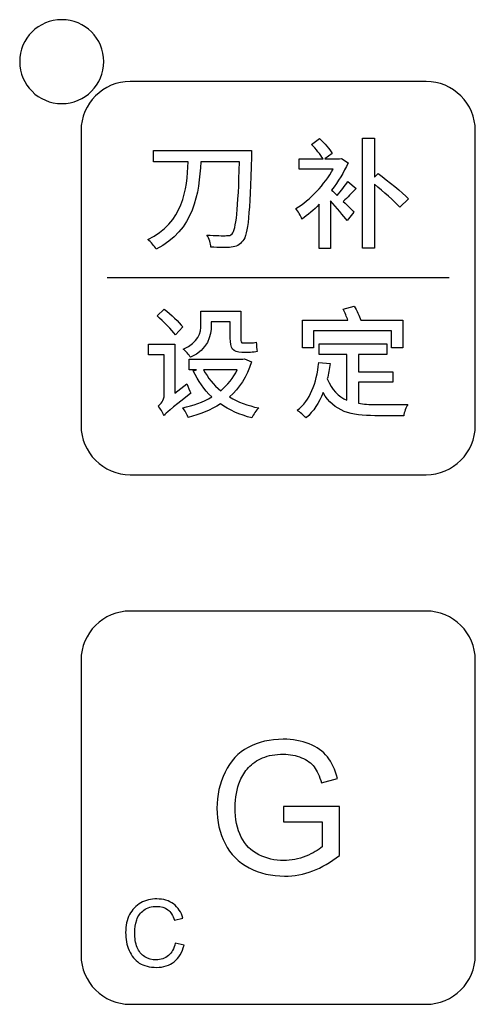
# Model space of a CAD drawing. Header units: millimetres. Extents: x 7099 to 9560, y -2357 to -1635.
# Tile 58 of 85: x 7456 to 7473, y -1806 to -1769. Entities that reach past the tile are written whole.
import ezdxf

# ---------------------------------------------------------------- set-up
doc = ezdxf.new("R2010")
doc.units = ezdxf.units.MM
doc.header["$LTSCALE"] = 3

msp = doc.modelspace()

# ---------------------------------------------------------------- linework, layer by layer
at = {"linetype": 'Continuous', "lineweight": 30}
for points, knots in [([(7457.477, -1768.665), (7458.363, -1768.665), (7459.081, -1769.382), (7459.081, -1770.265), (7459.081, -1770.265), (7459.081, -1771.149), (7458.363, -1771.865), (7457.477, -1771.865), (7457.477, -1771.865), (7456.591, -1771.865), (7455.873, -1771.149), (7455.873, -1770.265), (7455.873, -1770.265), (7455.873, -1769.382), (7456.591, -1768.665), (7457.477, -1768.665)], [0, 0, 0, 0, 0.2, 0.2, 0.2, 0.2, 0.4, 0.4, 0.4, 0.4, 0.6, 0.6, 0.6, 0.6, 1, 1, 1, 1]), ([(7460.093, -1771.02), (7460.093, -1771.02), (7471.371, -1771.02), (7471.371, -1771.02), (7471.371, -1771.02), (7472.405, -1771.02), (7473.251, -1771.864), (7473.251, -1772.896), (7473.251, -1772.896), (7473.251, -1772.896), (7473.251, -1784.145), (7473.251, -1784.145), (7473.251, -1784.145), (7473.251, -1785.177), (7472.405, -1786.02), (7471.371, -1786.02), (7471.371, -1786.02), (7471.371, -1786.02), (7460.093, -1786.02), (7460.093, -1786.02), (7460.093, -1786.02), (7459.059, -1786.02), (7458.213, -1785.177), (7458.213, -1784.145), (7458.213, -1784.145), (7458.213, -1784.145), (7458.213, -1772.896), (7458.213, -1772.896), (7458.213, -1772.896), (7458.213, -1771.864), (7459.059, -1771.02), (7460.093, -1771.02)], [0, 0, 0, 0, 0.111111, 0.111111, 0.111111, 0.111111, 0.222222, 0.222222, 0.222222, 0.222222, 0.333333, 0.333333, 0.333333, 0.333333, 0.444444, 0.444444, 0.444444, 0.444444, 0.555556, 0.555556, 0.555556, 0.555556, 0.666667, 0.666667, 0.666667, 0.666667, 0.777778, 0.777778, 0.777778, 0.777778, 1, 1, 1, 1]), ([(7468.387, -1774.839), (7468.286, -1774.991), (7468.126, -1775.201), (7467.983, -1775.367), (7467.983, -1775.367), (7467.901, -1775.289), (7467.827, -1775.215), (7467.772, -1775.165), (7467.772, -1775.165), (7468.02, -1774.844), (7468.236, -1774.486), (7468.396, -1774.128), (7468.396, -1774.128), (7468.396, -1774.128), (7468.144, -1773.959), (7468.144, -1773.959), (7468.144, -1773.959), (7468.144, -1773.959), (7468.066, -1773.977), (7468.066, -1773.977), (7468.066, -1773.977), (7468.066, -1773.977), (7467.511, -1773.977), (7467.511, -1773.977), (7467.511, -1773.977), (7467.511, -1773.977), (7467.791, -1773.766), (7467.791, -1773.766), (7467.791, -1773.766), (7467.694, -1773.606), (7467.497, -1773.372), (7467.309, -1773.202), (7467.309, -1773.202), (7467.309, -1773.202), (7466.997, -1773.422), (7466.997, -1773.422), (7466.997, -1773.422), (7467.167, -1773.587), (7467.35, -1773.812), (7467.442, -1773.977), (7467.442, -1773.977), (7467.442, -1773.977), (7466.534, -1773.977), (7466.534, -1773.977), (7466.534, -1773.977), (7466.534, -1773.977), (7466.534, -1774.362), (7466.534, -1774.362), (7466.534, -1774.362), (7466.534, -1774.362), (7467.832, -1774.362), (7467.832, -1774.362), (7467.832, -1774.362), (7467.506, -1774.949), (7466.942, -1775.545), (7466.406, -1775.871), (7466.406, -1775.871), (7466.484, -1775.954), (7466.598, -1776.155), (7466.64, -1776.27), (7466.64, -1776.27), (7466.86, -1776.114), (7467.084, -1775.926), (7467.3, -1775.706), (7467.3, -1775.706), (7467.3, -1775.706), (7467.3, -1777.394), (7467.3, -1777.394), (7467.3, -1777.394), (7467.3, -1777.394), (7467.727, -1777.394), (7467.727, -1777.394), (7467.727, -1777.394), (7467.727, -1777.394), (7467.727, -1775.578), (7467.727, -1775.578), (7467.727, -1775.578), (7467.956, -1775.825), (7468.231, -1776.151), (7468.364, -1776.33), (7468.364, -1776.33), (7468.364, -1776.33), (7468.621, -1776.004), (7468.621, -1776.004), (7468.621, -1776.004), (7468.557, -1775.931), (7468.392, -1775.766), (7468.217, -1775.596), (7468.217, -1775.596), (7468.369, -1775.449), (7468.543, -1775.27), (7468.708, -1775.105), (7468.708, -1775.105), (7468.708, -1775.105), (7468.387, -1774.839), (7468.387, -1774.839)], [0, 0, 0, 0, 0.04, 0.04, 0.04, 0.04, 0.08, 0.08, 0.08, 0.08, 0.12, 0.12, 0.12, 0.12, 0.16, 0.16, 0.16, 0.16, 0.2, 0.2, 0.2, 0.2, 0.24, 0.24, 0.24, 0.24, 0.28, 0.28, 0.28, 0.28, 0.32, 0.32, 0.32, 0.32, 0.36, 0.36, 0.36, 0.36, 0.4, 0.4, 0.4, 0.4, 0.44, 0.44, 0.44, 0.44, 0.48, 0.48, 0.48, 0.48, 0.52, 0.52, 0.52, 0.52, 0.56, 0.56, 0.56, 0.56, 0.6, 0.6, 0.6, 0.6, 0.64, 0.64, 0.64, 0.64, 0.68, 0.68, 0.68, 0.68, 0.72, 0.72, 0.72, 0.72, 0.76, 0.76, 0.76, 0.76, 0.8, 0.8, 0.8, 0.8, 0.84, 0.84, 0.84, 0.84, 0.88, 0.88, 0.88, 0.88, 0.92, 0.92, 0.92, 0.92, 1, 1, 1, 1]), ([(7469.4, -1774.67), (7469.4, -1774.67), (7469.4, -1773.188), (7469.4, -1773.188), (7469.4, -1773.188), (7469.4, -1773.188), (7468.942, -1773.188), (7468.942, -1773.188), (7468.942, -1773.188), (7468.942, -1773.188), (7468.942, -1777.384), (7468.942, -1777.384), (7468.942, -1777.384), (7468.942, -1777.384), (7469.4, -1777.384), (7469.4, -1777.384), (7469.4, -1777.384), (7469.4, -1777.384), (7469.4, -1774.945), (7469.4, -1774.945), (7469.4, -1774.945), (7469.754, -1775.234), (7470.157, -1775.582), (7470.368, -1775.821), (7470.368, -1775.821), (7470.368, -1775.821), (7470.708, -1775.5), (7470.708, -1775.5), (7470.708, -1775.5), (7470.455, -1775.234), (7469.932, -1774.821), (7469.552, -1774.537), (7469.552, -1774.537), (7469.552, -1774.537), (7469.4, -1774.67), (7469.4, -1774.67)], [0, 0, 0, 0, 0.1, 0.1, 0.1, 0.1, 0.2, 0.2, 0.2, 0.2, 0.3, 0.3, 0.3, 0.3, 0.4, 0.4, 0.4, 0.4, 0.5, 0.5, 0.5, 0.5, 0.6, 0.6, 0.6, 0.6, 0.7, 0.7, 0.7, 0.7, 0.8, 0.8, 0.8, 0.8, 1, 1, 1, 1]), ([(7460.981, -1773.656), (7460.981, -1773.656), (7460.981, -1774.087), (7460.981, -1774.087), (7460.981, -1774.087), (7460.981, -1774.087), (7462.297, -1774.087), (7462.297, -1774.087), (7462.297, -1774.087), (7462.256, -1775.151), (7462.118, -1776.412), (7460.756, -1777.045), (7460.756, -1777.045), (7460.876, -1777.141), (7461.018, -1777.297), (7461.082, -1777.417), (7461.082, -1777.417), (7462.527, -1776.692), (7462.719, -1775.289), (7462.779, -1774.087), (7462.779, -1774.087), (7462.779, -1774.087), (7464.26, -1774.087), (7464.26, -1774.087), (7464.26, -1774.087), (7464.201, -1775.912), (7464.132, -1776.669), (7463.971, -1776.83), (7463.971, -1776.83), (7463.916, -1776.889), (7463.861, -1776.908), (7463.765, -1776.903), (7463.765, -1776.903), (7463.641, -1776.903), (7463.343, -1776.908), (7463.013, -1776.88), (7463.013, -1776.88), (7463.104, -1777.008), (7463.159, -1777.215), (7463.169, -1777.339), (7463.169, -1777.339), (7463.458, -1777.357), (7463.769, -1777.366), (7463.944, -1777.343), (7463.944, -1777.343), (7464.136, -1777.316), (7464.26, -1777.265), (7464.384, -1777.1), (7464.384, -1777.1), (7464.59, -1776.848), (7464.645, -1776.077), (7464.714, -1773.89), (7464.714, -1773.89), (7464.719, -1773.826), (7464.719, -1773.656), (7464.719, -1773.656), (7464.719, -1773.656), (7464.719, -1773.656), (7460.981, -1773.656), (7460.981, -1773.656)], [0, 0, 0, 0, 0.0625, 0.0625, 0.0625, 0.0625, 0.125, 0.125, 0.125, 0.125, 0.1875, 0.1875, 0.1875, 0.1875, 0.25, 0.25, 0.25, 0.25, 0.3125, 0.3125, 0.3125, 0.3125, 0.375, 0.375, 0.375, 0.375, 0.4375, 0.4375, 0.4375, 0.4375, 0.5, 0.5, 0.5, 0.5, 0.5625, 0.5625, 0.5625, 0.5625, 0.625, 0.625, 0.625, 0.625, 0.6875, 0.6875, 0.6875, 0.6875, 0.75, 0.75, 0.75, 0.75, 0.8125, 0.8125, 0.8125, 0.8125, 0.875, 0.875, 0.875, 0.875, 1, 1, 1, 1]), ([(7462.1, -1780.386), (7461.953, -1780.198), (7461.637, -1779.904), (7461.389, -1779.702), (7461.389, -1779.702), (7461.389, -1779.702), (7461.114, -1779.964), (7461.114, -1779.964), (7461.114, -1779.964), (7461.362, -1780.179), (7461.674, -1780.487), (7461.811, -1780.684), (7461.811, -1780.684), (7461.811, -1780.684), (7462.1, -1780.386), (7462.1, -1780.386)], [0, 0, 0, 0, 0.2, 0.2, 0.2, 0.2, 0.4, 0.4, 0.4, 0.4, 0.6, 0.6, 0.6, 0.6, 1, 1, 1, 1]), ([(7467.08, -1780.532), (7467.08, -1780.532), (7470.056, -1780.532), (7470.056, -1780.532), (7470.056, -1780.532), (7470.056, -1780.532), (7470.056, -1781.179), (7470.056, -1781.179), (7470.056, -1781.179), (7470.056, -1781.179), (7470.492, -1781.179), (7470.492, -1781.179), (7470.492, -1781.179), (7470.492, -1781.179), (7470.492, -1780.129), (7470.492, -1780.129), (7470.492, -1780.129), (7470.492, -1780.129), (7468.887, -1780.129), (7468.887, -1780.129), (7468.887, -1780.129), (7468.832, -1779.973), (7468.726, -1779.757), (7468.63, -1779.588), (7468.63, -1779.588), (7468.63, -1779.588), (7468.208, -1779.711), (7468.208, -1779.711), (7468.208, -1779.711), (7468.272, -1779.84), (7468.346, -1779.996), (7468.392, -1780.129), (7468.392, -1780.129), (7468.392, -1780.129), (7466.663, -1780.129), (7466.663, -1780.129), (7466.663, -1780.129), (7466.663, -1780.129), (7466.663, -1781.179), (7466.663, -1781.179), (7466.663, -1781.179), (7466.663, -1781.179), (7467.08, -1781.179), (7467.08, -1781.179), (7467.08, -1781.179), (7467.08, -1781.179), (7467.08, -1780.532), (7467.08, -1780.532)], [0, 0, 0, 0, 0.076923, 0.076923, 0.076923, 0.076923, 0.153846, 0.153846, 0.153846, 0.153846, 0.230769, 0.230769, 0.230769, 0.230769, 0.307692, 0.307692, 0.307692, 0.307692, 0.384615, 0.384615, 0.384615, 0.384615, 0.461538, 0.461538, 0.461538, 0.461538, 0.538462, 0.538462, 0.538462, 0.538462, 0.615385, 0.615385, 0.615385, 0.615385, 0.692308, 0.692308, 0.692308, 0.692308, 0.769231, 0.769231, 0.769231, 0.769231, 0.846154, 0.846154, 0.846154, 0.846154, 1, 1, 1, 1]), ([(7463.182, -1780.184), (7463.182, -1780.184), (7463.907, -1780.184), (7463.907, -1780.184), (7463.907, -1780.184), (7463.907, -1780.184), (7463.907, -1780.808), (7463.907, -1780.808), (7463.907, -1780.808), (7463.907, -1781.202), (7463.985, -1781.353), (7464.352, -1781.353), (7464.352, -1781.353), (7464.352, -1781.353), (7464.673, -1781.353), (7464.673, -1781.353), (7464.673, -1781.353), (7464.765, -1781.353), (7464.87, -1781.349), (7464.93, -1781.326), (7464.93, -1781.326), (7464.916, -1781.229), (7464.902, -1781.078), (7464.898, -1780.968), (7464.898, -1780.968), (7464.838, -1780.986), (7464.733, -1780.996), (7464.668, -1780.996), (7464.668, -1780.996), (7464.668, -1780.996), (7464.389, -1780.996), (7464.389, -1780.996), (7464.389, -1780.996), (7464.32, -1780.996), (7464.311, -1780.95), (7464.311, -1780.821), (7464.311, -1780.821), (7464.311, -1780.821), (7464.311, -1779.789), (7464.311, -1779.789), (7464.311, -1779.789), (7464.311, -1779.789), (7462.788, -1779.789), (7462.788, -1779.789), (7462.788, -1779.789), (7462.788, -1779.789), (7462.788, -1780.285), (7462.788, -1780.285), (7462.788, -1780.285), (7462.788, -1780.61), (7462.696, -1780.968), (7462.114, -1781.229), (7462.114, -1781.229), (7462.192, -1781.289), (7462.339, -1781.459), (7462.389, -1781.541), (7462.389, -1781.541), (7463.045, -1781.239), (7463.182, -1780.739), (7463.182, -1780.298), (7463.182, -1780.298), (7463.182, -1780.298), (7463.182, -1780.184), (7463.182, -1780.184)], [0, 0, 0, 0, 0.058824, 0.058824, 0.058824, 0.058824, 0.117647, 0.117647, 0.117647, 0.117647, 0.176471, 0.176471, 0.176471, 0.176471, 0.235294, 0.235294, 0.235294, 0.235294, 0.294118, 0.294118, 0.294118, 0.294118, 0.352941, 0.352941, 0.352941, 0.352941, 0.411765, 0.411765, 0.411765, 0.411765, 0.470588, 0.470588, 0.470588, 0.470588, 0.529412, 0.529412, 0.529412, 0.529412, 0.588235, 0.588235, 0.588235, 0.588235, 0.647059, 0.647059, 0.647059, 0.647059, 0.705882, 0.705882, 0.705882, 0.705882, 0.764706, 0.764706, 0.764706, 0.764706, 0.823529, 0.823529, 0.823529, 0.823529, 0.882353, 0.882353, 0.882353, 0.882353, 1, 1, 1, 1]), ([(7461.793, -1782.908), (7461.793, -1782.908), (7461.793, -1781.041), (7461.793, -1781.041), (7461.793, -1781.041), (7461.793, -1781.041), (7460.789, -1781.041), (7460.789, -1781.041), (7460.789, -1781.041), (7460.789, -1781.041), (7460.789, -1781.45), (7460.789, -1781.45), (7460.789, -1781.45), (7460.789, -1781.45), (7461.385, -1781.45), (7461.385, -1781.45), (7461.385, -1781.45), (7461.385, -1781.45), (7461.385, -1782.977), (7461.385, -1782.977), (7461.385, -1782.977), (7461.385, -1783.183), (7461.247, -1783.334), (7461.155, -1783.403), (7461.155, -1783.403), (7461.233, -1783.481), (7461.339, -1783.66), (7461.38, -1783.761), (7461.38, -1783.761), (7461.453, -1783.665), (7461.586, -1783.555), (7462.407, -1782.908), (7462.407, -1782.908), (7462.357, -1782.825), (7462.288, -1782.665), (7462.251, -1782.555), (7462.251, -1782.555), (7462.251, -1782.555), (7461.793, -1782.908), (7461.793, -1782.908)], [0, 0, 0, 0, 0.090909, 0.090909, 0.090909, 0.090909, 0.181818, 0.181818, 0.181818, 0.181818, 0.272727, 0.272727, 0.272727, 0.272727, 0.363636, 0.363636, 0.363636, 0.363636, 0.454545, 0.454545, 0.454545, 0.454545, 0.545455, 0.545455, 0.545455, 0.545455, 0.636364, 0.636364, 0.636364, 0.636364, 0.727273, 0.727273, 0.727273, 0.727273, 0.818182, 0.818182, 0.818182, 0.818182, 1, 1, 1, 1]), ([(7468.791, -1782.495), (7468.791, -1782.495), (7470.102, -1782.495), (7470.102, -1782.495), (7470.102, -1782.495), (7470.102, -1782.495), (7470.102, -1782.096), (7470.102, -1782.096), (7470.102, -1782.096), (7470.102, -1782.096), (7468.791, -1782.096), (7468.791, -1782.096), (7468.791, -1782.096), (7468.791, -1782.096), (7468.791, -1781.431), (7468.791, -1781.431), (7468.791, -1781.431), (7468.791, -1781.431), (7469.873, -1781.431), (7469.873, -1781.431), (7469.873, -1781.431), (7469.873, -1781.431), (7469.873, -1781.028), (7469.873, -1781.028), (7469.873, -1781.028), (7469.873, -1781.028), (7467.291, -1781.028), (7467.291, -1781.028), (7467.291, -1781.028), (7467.291, -1781.028), (7467.291, -1781.431), (7467.291, -1781.431), (7467.291, -1781.431), (7467.291, -1781.431), (7468.35, -1781.431), (7468.35, -1781.431), (7468.35, -1781.431), (7468.35, -1781.431), (7468.35, -1783.179), (7468.35, -1783.179), (7468.35, -1783.179), (7468.029, -1783.036), (7467.772, -1782.793), (7467.607, -1782.362), (7467.607, -1782.362), (7467.653, -1782.183), (7467.685, -1781.986), (7467.713, -1781.784), (7467.713, -1781.784), (7467.713, -1781.784), (7467.282, -1781.739), (7467.282, -1781.739), (7467.282, -1781.739), (7467.19, -1782.546), (7466.956, -1783.188), (7466.456, -1783.564), (7466.456, -1783.564), (7466.553, -1783.628), (7466.731, -1783.775), (7466.796, -1783.853), (7466.796, -1783.853), (7467.08, -1783.605), (7467.295, -1783.279), (7467.447, -1782.89), (7467.447, -1782.89), (7467.864, -1783.619), (7468.52, -1783.77), (7469.423, -1783.77), (7469.423, -1783.77), (7469.423, -1783.77), (7470.52, -1783.77), (7470.52, -1783.77), (7470.52, -1783.77), (7470.538, -1783.642), (7470.607, -1783.44), (7470.675, -1783.339), (7470.675, -1783.339), (7470.414, -1783.344), (7469.648, -1783.344), (7469.446, -1783.344), (7469.446, -1783.344), (7469.212, -1783.344), (7468.992, -1783.334), (7468.791, -1783.298), (7468.791, -1783.298), (7468.791, -1783.298), (7468.791, -1782.495), (7468.791, -1782.495)], [0, 0, 0, 0, 0.043478, 0.043478, 0.043478, 0.043478, 0.086957, 0.086957, 0.086957, 0.086957, 0.130435, 0.130435, 0.130435, 0.130435, 0.173913, 0.173913, 0.173913, 0.173913, 0.217391, 0.217391, 0.217391, 0.217391, 0.26087, 0.26087, 0.26087, 0.26087, 0.304348, 0.304348, 0.304348, 0.304348, 0.347826, 0.347826, 0.347826, 0.347826, 0.391304, 0.391304, 0.391304, 0.391304, 0.434783, 0.434783, 0.434783, 0.434783, 0.478261, 0.478261, 0.478261, 0.478261, 0.521739, 0.521739, 0.521739, 0.521739, 0.565217, 0.565217, 0.565217, 0.565217, 0.608696, 0.608696, 0.608696, 0.608696, 0.652174, 0.652174, 0.652174, 0.652174, 0.695652, 0.695652, 0.695652, 0.695652, 0.73913, 0.73913, 0.73913, 0.73913, 0.782609, 0.782609, 0.782609, 0.782609, 0.826087, 0.826087, 0.826087, 0.826087, 0.869565, 0.869565, 0.869565, 0.869565, 0.913043, 0.913043, 0.913043, 0.913043, 1, 1, 1, 1]), ([(7464.448, -1781.606), (7464.448, -1781.606), (7464.384, -1781.619), (7464.384, -1781.619), (7464.384, -1781.619), (7464.384, -1781.619), (7462.339, -1781.619), (7462.339, -1781.619), (7462.339, -1781.619), (7462.339, -1781.619), (7462.339, -1782.018), (7462.339, -1782.018), (7462.339, -1782.018), (7462.339, -1782.018), (7462.614, -1782.018), (7462.614, -1782.018), (7462.614, -1782.018), (7462.614, -1782.018), (7462.495, -1782.06), (7462.495, -1782.06), (7462.495, -1782.06), (7462.673, -1782.445), (7462.907, -1782.78), (7463.196, -1783.05), (7463.196, -1783.05), (7462.871, -1783.252), (7462.49, -1783.385), (7462.091, -1783.467), (7462.091, -1783.467), (7462.169, -1783.559), (7462.261, -1783.724), (7462.297, -1783.839), (7462.297, -1783.839), (7462.742, -1783.724), (7463.16, -1783.559), (7463.526, -1783.321), (7463.526, -1783.321), (7463.866, -1783.559), (7464.265, -1783.738), (7464.728, -1783.853), (7464.728, -1783.853), (7464.783, -1783.733), (7464.898, -1783.559), (7464.989, -1783.472), (7464.989, -1783.472), (7464.572, -1783.39), (7464.196, -1783.247), (7463.875, -1783.05), (7463.875, -1783.05), (7464.246, -1782.72), (7464.545, -1782.284), (7464.714, -1781.72), (7464.714, -1781.72), (7464.714, -1781.72), (7464.448, -1781.606), (7464.448, -1781.606)], [0, 0, 0, 0, 0.066667, 0.066667, 0.066667, 0.066667, 0.133333, 0.133333, 0.133333, 0.133333, 0.2, 0.2, 0.2, 0.2, 0.266667, 0.266667, 0.266667, 0.266667, 0.333333, 0.333333, 0.333333, 0.333333, 0.4, 0.4, 0.4, 0.4, 0.466667, 0.466667, 0.466667, 0.466667, 0.533333, 0.533333, 0.533333, 0.533333, 0.6, 0.6, 0.6, 0.6, 0.666667, 0.666667, 0.666667, 0.666667, 0.733333, 0.733333, 0.733333, 0.733333, 0.8, 0.8, 0.8, 0.8, 0.866667, 0.866667, 0.866667, 0.866667, 1, 1, 1, 1]), ([(7464.173, -1782.018), (7464.017, -1782.339), (7463.802, -1782.601), (7463.54, -1782.816), (7463.54, -1782.816), (7463.265, -1782.592), (7463.045, -1782.326), (7462.889, -1782.018), (7462.889, -1782.018), (7462.889, -1782.018), (7464.173, -1782.018), (7464.173, -1782.018)], [0, 0, 0, 0, 0.25, 0.25, 0.25, 0.25, 0.5, 0.5, 0.5, 0.5, 1, 1, 1, 1]), ([(7460.093, -1791.22), (7460.093, -1791.22), (7471.371, -1791.22), (7471.371, -1791.22), (7471.371, -1791.22), (7472.405, -1791.22), (7473.251, -1792.064), (7473.251, -1793.096), (7473.251, -1793.096), (7473.251, -1793.096), (7473.251, -1804.345), (7473.251, -1804.345), (7473.251, -1804.345), (7473.251, -1805.377), (7472.405, -1806.22), (7471.371, -1806.22), (7471.371, -1806.22), (7471.371, -1806.22), (7460.093, -1806.22), (7460.093, -1806.22), (7460.093, -1806.22), (7459.059, -1806.22), (7458.213, -1805.377), (7458.213, -1804.345), (7458.213, -1804.345), (7458.213, -1804.345), (7458.213, -1793.096), (7458.213, -1793.096), (7458.213, -1793.096), (7458.213, -1792.064), (7459.059, -1791.22), (7460.093, -1791.22)], [0, 0, 0, 0, 0.111111, 0.111111, 0.111111, 0.111111, 0.222222, 0.222222, 0.222222, 0.222222, 0.333333, 0.333333, 0.333333, 0.333333, 0.444444, 0.444444, 0.444444, 0.444444, 0.555556, 0.555556, 0.555556, 0.555556, 0.666667, 0.666667, 0.666667, 0.666667, 0.777778, 0.777778, 0.777778, 0.777778, 1, 1, 1, 1]), ([(7465.93, -1799.264), (7465.93, -1799.264), (7465.93, -1798.671), (7465.93, -1798.671), (7465.93, -1798.671), (7465.93, -1798.671), (7468.067, -1798.671), (7468.067, -1798.671), (7468.067, -1798.671), (7468.067, -1798.671), (7468.067, -1800.543), (7468.067, -1800.543), (7468.067, -1800.543), (7467.739, -1800.804), (7467.401, -1801.002), (7467.051, -1801.133), (7467.051, -1801.133), (7466.702, -1801.265), (7466.343, -1801.331), (7465.977, -1801.331), (7465.977, -1801.331), (7465.48, -1801.331), (7465.03, -1801.225), (7464.624, -1801.012), (7464.624, -1801.012), (7464.22, -1800.801), (7463.913, -1800.493), (7463.707, -1800.092), (7463.707, -1800.092), (7463.5, -1799.689), (7463.397, -1799.24), (7463.397, -1798.745), (7463.397, -1798.745), (7463.397, -1798.254), (7463.499, -1797.795), (7463.705, -1797.368), (7463.705, -1797.368), (7463.91, -1796.942), (7464.206, -1796.626), (7464.591, -1796.42), (7464.591, -1796.42), (7464.977, -1796.213), (7465.422, -1796.11), (7465.925, -1796.11), (7465.925, -1796.11), (7466.289, -1796.11), (7466.62, -1796.169), (7466.915, -1796.287), (7466.915, -1796.287), (7467.21, -1796.406), (7467.442, -1796.571), (7467.609, -1796.781), (7467.609, -1796.781), (7467.777, -1796.993), (7467.904, -1797.269), (7467.991, -1797.609), (7467.991, -1797.609), (7467.991, -1797.609), (7467.388, -1797.774), (7467.388, -1797.774), (7467.388, -1797.774), (7467.311, -1797.517), (7467.217, -1797.315), (7467.105, -1797.167), (7467.105, -1797.167), (7466.993, -1797.02), (7466.833, -1796.902), (7466.623, -1796.814), (7466.623, -1796.814), (7466.415, -1796.726), (7466.184, -1796.681), (7465.928, -1796.681), (7465.928, -1796.681), (7465.624, -1796.681), (7465.36, -1796.728), (7465.137, -1796.821), (7465.137, -1796.821), (7464.915, -1796.914), (7464.736, -1797.037), (7464.598, -1797.189), (7464.598, -1797.189), (7464.462, -1797.341), (7464.356, -1797.508), (7464.281, -1797.689), (7464.281, -1797.689), (7464.153, -1798.003), (7464.088, -1798.342), (7464.088, -1798.708), (7464.088, -1798.708), (7464.088, -1799.159), (7464.166, -1799.537), (7464.32, -1799.841), (7464.32, -1799.841), (7464.475, -1800.145), (7464.701, -1800.37), (7464.996, -1800.517), (7464.996, -1800.517), (7465.292, -1800.664), (7465.606, -1800.738), (7465.939, -1800.738), (7465.939, -1800.738), (7466.228, -1800.738), (7466.51, -1800.682), (7466.786, -1800.57), (7466.786, -1800.57), (7467.061, -1800.457), (7467.269, -1800.339), (7467.411, -1800.21), (7467.411, -1800.21), (7467.411, -1800.21), (7467.411, -1799.264), (7467.411, -1799.264), (7467.411, -1799.264), (7467.411, -1799.264), (7465.93, -1799.264), (7465.93, -1799.264)], [0, 0, 0, 0, 0.033333, 0.033333, 0.033333, 0.033333, 0.066667, 0.066667, 0.066667, 0.066667, 0.1, 0.1, 0.1, 0.1, 0.133333, 0.133333, 0.133333, 0.133333, 0.166667, 0.166667, 0.166667, 0.166667, 0.2, 0.2, 0.2, 0.2, 0.233333, 0.233333, 0.233333, 0.233333, 0.266667, 0.266667, 0.266667, 0.266667, 0.3, 0.3, 0.3, 0.3, 0.333333, 0.333333, 0.333333, 0.333333, 0.366667, 0.366667, 0.366667, 0.366667, 0.4, 0.4, 0.4, 0.4, 0.433333, 0.433333, 0.433333, 0.433333, 0.466667, 0.466667, 0.466667, 0.466667, 0.5, 0.5, 0.5, 0.5, 0.533333, 0.533333, 0.533333, 0.533333, 0.566667, 0.566667, 0.566667, 0.566667, 0.6, 0.6, 0.6, 0.6, 0.633333, 0.633333, 0.633333, 0.633333, 0.666667, 0.666667, 0.666667, 0.666667, 0.7, 0.7, 0.7, 0.7, 0.733333, 0.733333, 0.733333, 0.733333, 0.766667, 0.766667, 0.766667, 0.766667, 0.8, 0.8, 0.8, 0.8, 0.833333, 0.833333, 0.833333, 0.833333, 0.866667, 0.866667, 0.866667, 0.866667, 0.9, 0.9, 0.9, 0.9, 0.933333, 0.933333, 0.933333, 0.933333, 1, 1, 1, 1]), ([(7461.807, -1803.883), (7461.807, -1803.883), (7462.143, -1803.968), (7462.143, -1803.968), (7462.143, -1803.968), (7462.073, -1804.242), (7461.947, -1804.451), (7461.765, -1804.595), (7461.765, -1804.595), (7461.583, -1804.739), (7461.361, -1804.811), (7461.098, -1804.811), (7461.098, -1804.811), (7460.827, -1804.811), (7460.606, -1804.756), (7460.435, -1804.645), (7460.435, -1804.645), (7460.265, -1804.535), (7460.135, -1804.374), (7460.046, -1804.164), (7460.046, -1804.164), (7459.958, -1803.954), (7459.913, -1803.728), (7459.913, -1803.487), (7459.913, -1803.487), (7459.913, -1803.225), (7459.963, -1802.995), (7460.064, -1802.8), (7460.064, -1802.8), (7460.164, -1802.604), (7460.307, -1802.455), (7460.492, -1802.353), (7460.492, -1802.353), (7460.677, -1802.252), (7460.881, -1802.201), (7461.104, -1802.201), (7461.104, -1802.201), (7461.356, -1802.201), (7461.569, -1802.265), (7461.74, -1802.394), (7461.74, -1802.394), (7461.913, -1802.523), (7462.033, -1802.703), (7462.1, -1802.936), (7462.1, -1802.936), (7462.1, -1802.936), (7461.772, -1803.014), (7461.772, -1803.014), (7461.772, -1803.014), (7461.714, -1802.83), (7461.629, -1802.696), (7461.518, -1802.613), (7461.518, -1802.613), (7461.406, -1802.528), (7461.266, -1802.487), (7461.098, -1802.487), (7461.098, -1802.487), (7460.904, -1802.487), (7460.742, -1802.533), (7460.612, -1802.626), (7460.612, -1802.626), (7460.482, -1802.719), (7460.39, -1802.844), (7460.338, -1803.001), (7460.338, -1803.001), (7460.285, -1803.158), (7460.259, -1803.319), (7460.259, -1803.486), (7460.259, -1803.486), (7460.259, -1803.7), (7460.29, -1803.888), (7460.352, -1804.048), (7460.352, -1804.048), (7460.415, -1804.208), (7460.512, -1804.328), (7460.643, -1804.407), (7460.643, -1804.407), (7460.775, -1804.486), (7460.917, -1804.526), (7461.071, -1804.526), (7461.071, -1804.526), (7461.258, -1804.526), (7461.415, -1804.472), (7461.545, -1804.364), (7461.545, -1804.364), (7461.674, -1804.256), (7461.762, -1804.096), (7461.807, -1803.883)], [0, 0, 0, 0, 0.043478, 0.043478, 0.043478, 0.043478, 0.086957, 0.086957, 0.086957, 0.086957, 0.130435, 0.130435, 0.130435, 0.130435, 0.173913, 0.173913, 0.173913, 0.173913, 0.217391, 0.217391, 0.217391, 0.217391, 0.26087, 0.26087, 0.26087, 0.26087, 0.304348, 0.304348, 0.304348, 0.304348, 0.347826, 0.347826, 0.347826, 0.347826, 0.391304, 0.391304, 0.391304, 0.391304, 0.434783, 0.434783, 0.434783, 0.434783, 0.478261, 0.478261, 0.478261, 0.478261, 0.521739, 0.521739, 0.521739, 0.521739, 0.565217, 0.565217, 0.565217, 0.565217, 0.608696, 0.608696, 0.608696, 0.608696, 0.652174, 0.652174, 0.652174, 0.652174, 0.695652, 0.695652, 0.695652, 0.695652, 0.73913, 0.73913, 0.73913, 0.73913, 0.782609, 0.782609, 0.782609, 0.782609, 0.826087, 0.826087, 0.826087, 0.826087, 0.869565, 0.869565, 0.869565, 0.869565, 0.913043, 0.913043, 0.913043, 0.913043, 1, 1, 1, 1])]:
    msp.add_open_spline(points, degree=3, knots=knots, dxfattribs=at)
msp.add_open_spline([(7459.215, -1778.502), (7459.215, -1778.502), (7472.249, -1778.502), (7472.249, -1778.502)], degree=3, dxfattribs=at)

doc.saveas('drawing.dxf')
